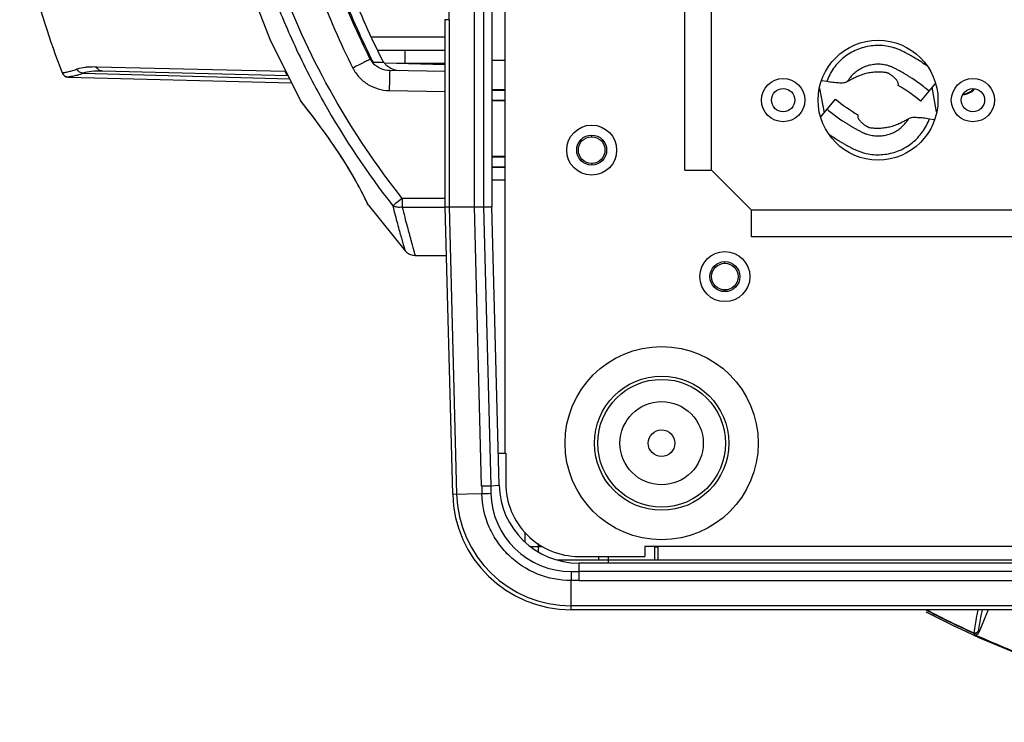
# Model space of a CAD drawing. Header units: millimetres. Extents: x 19266 to 21235, y -89 to 1237.
# Tile 1 of 74: x 19383 to 19530, y -89 to 17. Entities that reach past the tile are written whole.
import ezdxf

# ---------------------------------------------------------------- set-up
doc = ezdxf.new("R2010")
doc.units = ezdxf.units.MM
doc.header["$LTSCALE"] = 16.335
doc.layers.get('0').update_dxf_attribs({"linetype": 'CONTINUOUS'})
doc.layers.add('02___PRT_ALL_AXES', color=7, linetype='CONTINUOUS')

msp = doc.modelspace()

# ---------------------------------------------------------------- linework, layer by layer
at = {"color": 7, "linetype": 'Continuous'}
for p, q in [((19455.536, -48.137), (19455.536, 164.863)), ((19450.918, -11.137), (19450.918, 127.863)), ((19452.28, 127.863), (19452.28, -11.137)), ((19453.536, 127.863), (19453.536, -11.137)), ((19482.536, -5.637), (19482.536, 122.363)), ((19486.536, -5.637), (19486.536, 122.363)), ((19446.536, -11.137), (19446.536, 16.964)), ((19447.122, 16.932), (19446.536, 16.932)), ((19447.122, 16.932), (19447.122, -11.137)), ((19435.543, 14.363), (19446.536, 14.363)), ((19436.434, 12.363), (19446.536, 12.363)), ((19440.536, 10.363), (19440.536, 12.363)), ((19435.49, 10.986), (19435.301, 10.986)), ((19435.451, 11.063), (19435.492, 10.982)), ((19437.327, 10.495), (19435.8, 10.495)), ((19446.536, 10.174), (19437.379, 10.413)), ((19446.536, 10.363), (19439.304, 10.363)), ((19443.172, 10.261), (19443.233, 10.362)), ((19453.536, 10.863), (19455.536, 10.863)), ((19389.042, 8.966), (19389.02, 8.966)), ((19389.02, 8.966), (19389.02, 8.966)), ((19392.198, 8.884), (19423.17, 8.074)), ((19394.183, 9.877), (19422.506, 9.22)), ((19422.948, 8.491), (19395.08, 9.221)), ((19446.536, 9.152), (19438.217, 9.297)), ((19389.928, 8.322), (19389.586, 8.391)), ((19389.92, 8.322), (19423.473, 7.443)), ((19503.825, 7.651), (19503.084, 7.773)), ((19520.146, 7.394), (19517.912, 4.709)), ((19438.138, 6.297), (19446.536, 6.151)), ((19453.536, 6.491), (19455.536, 6.44)), ((19453.536, 6.363), (19455.536, 6.363)), ((19502.765, 6.603), (19503.432, 2.939)), ((19514.576, 7.066), (19514.582, 7.277)), ((19520.307, 3.122), (19519.641, 6.786)), ((19424.853, 4.69), (19424.947, 4.548)), ((19424.947, 4.548), (19425.068, 4.398)), ((19424.948, 4.548), (19424.963, 4.529)), ((19453.536, 4.863), (19455.536, 4.863)), ((19453.536, 4.735), (19455.536, 4.786)), ((19502.927, 2.332), (19505.16, 5.017)), ((19425.068, 4.398), (19425.417, 3.958)), ((19425.068, 4.397), (19425.419, 3.955)), ((19508.496, 2.66), (19508.49, 2.449)), ((19519.248, 2.075), (19519.989, 1.953)), ((19468.536, -0.637), (19468.536, -0.421)), ((19453.536, -3.509), (19455.536, -3.56)), ((19453.536, -3.637), (19455.536, -3.637)), ((19453.536, -5.137), (19455.536, -5.137)), ((19453.536, -5.265), (19455.536, -5.214)), ((19468.536, -4.637), (19468.536, -4.853)), ((19482.536, -5.637), (19486.536, -5.637)), ((19486.536, -5.637), (19492.536, -11.637)), ((19455.536, -7.137), (19453.536, -7.137)), ((19446.536, -9.909), (19440.083, -9.887)), ((19434.81, -10.545), (19434.889, -10.708)), ((19434.991, -10.875), (19434.889, -10.708)), ((19434.991, -10.875), (19434.911, -10.707)), ((19434.991, -10.875), (19440.512, -17.741)), ((19440.083, -11.206), (19446.536, -11.226)), ((19447.667, -54.303), (19446.536, -11.137)), ((19446.536, -11.137), (19453.536, -11.137)), ((19447.122, -11.137), (19448.252, -54.288)), ((19452.017, -53.052), (19450.92, -11.137)), ((19452.282, -11.137), (19453.379, -53.017)), ((19454.631, -52.951), (19453.536, -11.137)), ((19492.536, -15.637), (19492.536, -11.637)), ((19680.536, -11.637), (19492.536, -11.637)), ((19680.536, -15.637), (19492.536, -15.637)), ((19442.015, -18.442), (19446.729, -18.483)), ((19488.536, -19.637), (19488.536, -19.421)), ((19488.536, -23.637), (19488.536, -23.853)), ((19454.505, -48.137), (19455.634, -48.137)), ((19455.634, -48.137), (19455.634, -52.637)), ((19452.017, -53.052), (19453.379, -53.017)), ((19453.379, -53.017), (19454.631, -52.951)), ((19447.667, -54.303), (19452.046, -54.188)), ((19458.536, -61.406), (19458.536, -60.004)), ((19460.536, -62.893), (19460.536, -61.709)), ((19459.307, -62.137), (19461.095, -62.137)), ((19476.536, -62.137), (19476.536, -63.637)), ((19696.536, -62.137), (19476.536, -62.137)), ((19478.036, -64.137), (19478.036, -62.137)), ((19478.536, -62.237), (19478.036, -62.237)), ((19478.536, -64.137), (19478.536, -62.137)), ((19463.392, -64.137), (19709.68, -64.137)), ((19466.627, -63.637), (19476.536, -63.637)), ((19466.644, -65.893), (19466.644, -64.637)), ((19706.462, -64.637), (19466.644, -64.637)), ((19469.536, -63.637), (19469.536, -64.137)), ((19471.036, -63.637), (19471.036, -64.637)), ((19465.456, -65.894), (19466.66, -65.893)), ((19706.462, -65.893), (19466.644, -65.893)), ((19466.66, -67.255), (19466.66, -65.893)), ((19465.461, -71.637), (19465.461, -67.256)), ((19466.66, -67.255), (19706.478, -67.255)), ((19707.612, -71.051), (19465.461, -71.051)), ((19707.612, -71.637), (19465.461, -71.637)), ((19528.088, -71.637), (19526.666, -75.07)), ((19525.895, -75.152), (19525.998, -75.334)), ((19526.564, -74.888), (19526.666, -75.07))]:
    msp.add_line(p, q, dxfattribs=at)
for points in [[(19424.852, 112.036), (19420.321, 102.991), (19416.034, 91.987), (19412.981, 80.849), (19411.154, 69.622), (19410.546, 58.354), (19411.155, 47.09), (19412.983, 35.868), (19416.036, 24.735), (19420.32, 13.738), (19424.853, 4.69)], [(19438.368, 9.611), (19437.795, 10), (19437.334, 10.502)], [(19439.703, 9.271), (19439.016, 9.363), (19438.368, 9.611)], [(19425.417, 3.958), (19425.97, 3.253), (19426.7, 2.304), (19427.586, 1.126), (19428.609, -0.278), (19429.743, -1.899), (19430.902, -3.645), (19431.975, -5.359), (19432.884, -6.903), (19433.618, -8.223), (19434.179, -9.287), (19434.575, -10.067), (19434.81, -10.545)], [(19440.513, -17.742), (19440.723, -17.954), (19441.179, -18.251), (19441.699, -18.414), (19442.016, -18.442)]]:
    msp.add_lwpolyline(points, dxfattribs=at)
for centre, radius in [((19511.536, 4.863), 9), ((19497.286, 4.863), 3.25), ((19525.786, 4.863), 3.25), ((19497.286, 4.863), 1.75), ((19525.786, 4.863), 1.75), ((19468.536, -2.637), 3.75), ((19468.536, -2.637), 2.25), ((19488.536, -21.637), 3.75), ((19488.536, -21.637), 2.25), ((19479.036, -46.637), 10.074), ((19479.036, -46.637), 9.582)]:
    msp.add_circle(centre, radius, dxfattribs=at)
at = {"color": 3, "linetype": 'Continuous'}
for centre in [(19468.536, -2.637), (19488.536, -21.637)]:
    msp.add_circle(centre, 2, dxfattribs=at)
at = {"color": 7, "linetype": 'Continuous'}
for centre, radius, start, end in [((19535.099, 61.191), 111.547, 200.84707, 206.70474), ((19536.509, 61.238), 111.449, 200.89192, 206.8417), ((19437.945, 12.444), 3.019, 208.79188, 211.08637), ((19438.025, 12.494), 3.114, 211.12227, 221.76633), ((19438.169, 12.334), 2.999, 206.79162, 217.81942), ((19439.748, 12.274), 3.005, 206.87178, 216.30973), ((19389.955, 9.321), 1, 200.79679, 268.5), ((19389.977, 9.321), 1, 200.79474, 268.49941), ((19501.349, -15.197), 25.896, 50.23833, 59.28468), ((19521.723, 24.923), 25.896, 230.23833, 239.28468), ((19371.877, -38.437), 68.309, 38.39964, 38.70274), ((19607.124, -10.547), 167.043, 179.77381, 180.22619), ((19466.627, -52.637), 12, 181.5, 270), ((19466.627, -52.644), 10.993, 179.96595, 270), ((19465.461, -53.837), 17.8, 181.5, 270), ((19465.461, -53.837), 17.214, 181.5, 270), ((19437.299, 622.679), 677.028, 271.248066, 271.363334), ((19465.432, -53.866), 12.028, 181.38717, 270.11259), ((20144.025, -64.28), 678.571, 180.136355, 180.251361), ((19466.145, -560.104), 492.849, 89.94015, 90.07958), ((19586.536, 58.363), 146.641, 242.44535, 245.57286), ((19586.536, 58.363), 146.895, 242.50469, 297.49531), ((19586.536, 58.363), 146.593, 242.48091, 245.56529), ((19526.102, -74.696), 0.5, 245.62787, 337.45977), ((19526.205, -74.879), 0.5, 245.59954, 337.5237), ((19586.536, 58.363), 146.764, 245.63903, 249.36097)]:
    msp.add_arc(centre, radius, start, end, dxfattribs=at)
for points, knots in [([(19438.67, 127.731), (19434.832, 122.8), (19427.844, 112.376), (19421.23, 98.141), (19417.422, 86.219), (19415.346, 77.058), (19414.086, 67.749), (19413.664, 58.365), (19414.085, 48.981), (19415.345, 39.672), (19417.422, 30.512), (19420.279, 21.564), (19423.876, 12.888), (19429.587, 1.754), (19434.832, -6.073), (19438.67, -11.005)], [0, 0, 0, 0, 0.1249302, 0.2498584, 0.3123758, 0.3748946, 0.4374142, 0.4999343, 0.5624544, 0.6249744, 0.687494, 0.7500135, 0.8125331, 0.8750514, 1, 1, 1, 1]), ([(19440.083, -9.887), (19436.279, -5.045), (19429.347, 5.196), (19421.465, 21.983), (19417.341, 36.901), (19415.673, 49.118), (19415.111, 61.436), (19416.517, 76.854), (19421.465, 94.741), (19429.347, 111.531), (19436.279, 121.771), (19440.083, 126.613)], [0, 0, 0, 0, 0.1250115, 0.2500022, 0.374975, 0.4375194, 0.5000636, 0.6250253, 0.7499977, 0.8749886, 1, 1, 1, 1]), ([(19432.674, 107.05), (19430.778, 103.291), (19428.24, 97.488), (19425.535, 89.508), (19423.298, 81.383), (19421.403, 71.001), (19420.634, 58.364), (19421.279, 47.829), (19422.541, 39.498), (19423.855, 33.314), (19425.531, 27.218), (19427.565, 21.233), (19429.934, 15.372), (19431.726, 11.557), (19432.674, 9.676)], [0, 0, 0, 0, 0.1249788, 0.1874924, 0.2500061, 0.3749782, 0.4999477, 0.6249182, 0.6874318, 0.7499453, 0.8124587, 0.8749723, 0.937486, 1, 1, 1, 1]), ([(19435.301, 10.986), (19434.376, 12.815), (19432.63, 16.527), (19430.319, 22.229), (19428.335, 28.053), (19426.7, 33.985), (19425.418, 40.003), (19424.187, 48.111), (19423.557, 58.364), (19424.307, 70.663), (19426.157, 80.766), (19428.339, 88.672), (19430.978, 96.437), (19433.453, 102.083), (19435.301, 105.74)], [0, 0, 0, 0, 0.0625143, 0.1250282, 0.187542, 0.2500556, 0.3125691, 0.3750826, 0.5000525, 0.6250215, 0.7499932, 0.8125069, 0.8750207, 1, 1, 1, 1]), ([(19382.652, 30.366), (19383.118, 28.203), (19384.859, 20.957), (19387.161, 13.859), (19389.02, 8.966)], [0, 0, 0, 0, 0.2970976, 1, 1, 1, 1]), ([(19447.122, 16.932), (19447.122, 17.291), (19447.144, 18.011), (19447.203, 19.448), (19447.228, 20.527), (19447.228, 21.247)], [0, 0, 0, 0, 0.2500176, 0.4999612, 1, 1, 1, 1]), ([(19518.793, 10.064), (19518.484, 10.277), (19518.015, 10.588), (19517.379, 10.986), (19516.896, 11.275), (19516.409, 11.556), (19515.916, 11.827), (19515.419, 12.091), (19514.915, 12.342), (19514.394, 12.556), (19513.682, 12.793), (19512.763, 12.997), (19511.638, 13.088), (19510.512, 13.025), (19509.404, 12.808), (19508.336, 12.441), (19507.329, 11.931), (19506.4, 11.288), (19505.569, 10.525), (19504.85, 9.654), (19504.256, 8.693), (19503.952, 8.004), (19503.825, 7.651)], [0, 0, 0, 0, 0.0624987, 0.0937491, 0.1249995, 0.1562497, 0.1874999, 0.21875, 0.2499994, 0.281249, 0.3124994, 0.3749673, 0.4374427, 0.4999268, 0.5624203, 0.6249227, 0.6874308, 0.7499448, 0.8124602, 0.8749748, 0.9374913, 1, 1, 1, 1]), ([(19435.299, 10.99), (19435.179, 10.932), (19434.859, 10.773), (19433.984, 10.336), (19433.228, 9.956), (19432.674, 9.676)], [0, 0, 0, 0, 0.1354649, 0.3654528, 1, 1, 1, 1]), ([(19438.217, 9.297), (19437.749, 9.305), (19436.806, 9.509), (19436.015, 10.07), (19435.702, 10.42)], [0, 0, 0, 0, 0.4993804, 1, 1, 1, 1]), ([(19389.042, 8.966), (19389.067, 8.965), (19389.135, 8.974), (19389.263, 8.996), (19389.448, 9.032), (19389.819, 9.105), (19390.45, 9.238), (19390.985, 9.414), (19391.293, 9.534)], [0, 0, 0, 0, 0.0322229, 0.0876809, 0.1680943, 0.2750632, 0.5746763, 1, 1, 1, 1]), ([(19392.198, 8.884), (19391.891, 8.766), (19391.356, 8.59), (19390.726, 8.459), (19390.356, 8.386), (19390.172, 8.351), (19390.044, 8.329), (19389.976, 8.32), (19389.951, 8.321)], [0, 0, 0, 0, 0.4251089, 0.724829, 0.831847, 0.9122893, 0.9677643, 1, 1, 1, 1]), ([(19391.293, 9.534), (19391.682, 9.683), (19392.355, 9.817), (19393.327, 9.885), (19393.885, 9.885), (19394.183, 9.877)], [0, 0, 0, 0, 0.4280676, 0.694061, 1, 1, 1, 1]), ([(19392.198, 8.884), (19392.004, 8.89), (19391.611, 9.021), (19391.361, 9.352), (19391.293, 9.534)], [0, 0, 0, 0, 0.4992897, 1, 1, 1, 1]), ([(19395.08, 9.221), (19394.524, 9.235), (19393.552, 9.22), (19392.586, 9.034), (19392.198, 8.884)], [0, 0, 0, 0, 0.5720482, 1, 1, 1, 1]), ([(19395.08, 9.221), (19394.887, 9.226), (19394.494, 9.359), (19394.249, 9.693), (19394.183, 9.877)], [0, 0, 0, 0, 0.4976961, 1, 1, 1, 1]), ([(19422.506, 9.22), (19422.518, 9.153), (19422.564, 8.989), (19422.683, 8.754), (19422.826, 8.618), (19422.904, 8.571)], [0, 0, 0, 0, 0.2623042, 0.6494571, 1, 1, 1, 1]), ([(19432.674, 9.676), (19432.926, 9.176), (19433.578, 8.242), (19434.896, 7.165), (19436.453, 6.477), (19437.577, 6.307), (19438.138, 6.297)], [0, 0, 0, 0, 0.2499749, 0.4999512, 0.7499526, 1, 1, 1, 1]), ([(19438.217, 9.297), (19438.215, 9.297), (19438.215, 9.29), (19438.213, 9.281), (19438.212, 9.262), (19438.21, 9.237), (19438.209, 9.205), (19438.206, 9.148), (19438.202, 9.06), (19438.198, 8.935), (19438.193, 8.784), (19438.188, 8.609), (19438.183, 8.412), (19438.177, 8.195), (19438.169, 7.87), (19438.16, 7.431), (19438.148, 6.875), (19438.141, 6.493), (19438.138, 6.297)], [0, 0, 0, 0, 0.0012825, 0.0049247, 0.0109486, 0.0193442, 0.0300972, 0.043191, 0.076256, 0.1181944, 0.1686339, 0.2270756, 0.2929586, 0.3656717, 0.444477, 0.6172983, 0.8049881, 1, 1, 1, 1]), ([(19519.181, 6.234), (19518.914, 6.457), (19518.371, 6.892), (19517.532, 7.513), (19516.814, 8.004), (19516.23, 8.381), (19515.786, 8.656), (19515.337, 8.921), (19514.959, 9.136), (19514.654, 9.303), (19514.423, 9.427), (19514.196, 9.547), (19513.982, 9.657), (19513.785, 9.753), (19513.597, 9.835), (19513.411, 9.908), (19513.157, 9.997), (19512.834, 10.09), (19512.44, 10.173), (19512.04, 10.225), (19511.504, 10.256), (19510.831, 10.218), (19510.041, 10.053), (19509.283, 9.772), (19508.576, 9.381), (19507.936, 8.889), (19507.375, 8.307), (19507.064, 7.867), (19506.925, 7.637)], [0, 0, 0, 0, 0.0729218, 0.1458502, 0.2187839, 0.2552294, 0.2916895, 0.3282106, 0.364577, 0.3827736, 0.4011585, 0.4195667, 0.4366235, 0.4516945, 0.4654504, 0.4795138, 0.4936652, 0.5218026, 0.5499323, 0.5780859, 0.6062345, 0.6624771, 0.7187178, 0.7749756, 0.8312343, 0.8874755, 0.9437273, 1, 1, 1, 1]), ([(19512.461, 9.03), (19512.341, 9.034), (19512.16, 9.054), (19511.915, 9.069), (19511.724, 9.073), (19511.53, 9.072), (19511.266, 9.066), (19510.934, 9.047), (19510.538, 9.002), (19510.147, 8.939), (19509.76, 8.856), (19509.235, 8.715), (19508.605, 8.487), (19507.938, 8.175), (19507.39, 7.886), (19507.07, 7.713), (19506.925, 7.637)], [0, 0, 0, 0, 0.0618967, 0.0939437, 0.1268366, 0.1603452, 0.1942601, 0.2628327, 0.3317279, 0.4, 0.4673191, 0.535857, 0.6805016, 0.8120993, 0.9156001, 1, 1, 1, 1]), ([(19514.582, 7.277), (19514.584, 7.339), (19514.555, 7.474), (19514.462, 7.665), (19514.336, 7.852), (19514.153, 8.074), (19513.954, 8.268), (19513.748, 8.442), (19513.593, 8.563), (19513.446, 8.67), (19513.311, 8.76), (19513.181, 8.837), (19513.045, 8.9), (19512.903, 8.953), (19512.709, 9.006), (19512.56, 9.027), (19512.461, 9.03)], [0, 0, 0, 0, 0.063857, 0.1390058, 0.2187677, 0.2955432, 0.4349523, 0.5044378, 0.5743671, 0.6373442, 0.6919632, 0.7414114, 0.7932894, 0.8458634, 0.8981421, 1, 1, 1, 1]), ([(19505.598, 7.455), (19505.46, 7.456), (19505.176, 7.47), (19504.584, 7.53), (19504.131, 7.601), (19503.825, 7.651)], [0, 0, 0, 0, 0.2313603, 0.47813, 1, 1, 1, 1]), ([(19506.925, 7.637), (19506.838, 7.591), (19506.646, 7.509), (19506.33, 7.427), (19505.973, 7.394), (19505.724, 7.425), (19505.598, 7.455)], [0, 0, 0, 0, 0.2176544, 0.4551138, 0.7148134, 1, 1, 1, 1]), ([(19424.918, 4.609), (19424.907, 4.622), (19424.892, 4.642), (19424.874, 4.666), (19424.864, 4.679), (19424.857, 4.688), (19424.853, 4.693), (19424.851, 4.694), (19424.85, 4.696), (19424.85, 4.694), (19424.851, 4.693), (19424.852, 4.691), (19424.853, 4.69)], [0, 0, 0, 0, 0.446013, 0.6262748, 0.7708865, 0.8744949, 0.9092698, 0.9318488, 0.9418144, 0.9473156, 0.9662335, 1, 1, 1, 1]), ([(19425.185, 4.275), (19425.158, 4.31), (19425.068, 4.421), (19424.978, 4.531), (19424.918, 4.609)], [0, 0, 0, 0, 0.3116491, 1, 1, 1, 1]), ([(19434.911, -10.707), (19434.752, -10.378), (19434.31, -9.481), (19433.052, -7.082), (19430.934, -3.535), (19428.16, 0.442), (19426.251, 2.932), (19425.411, 3.992)], [0, 0, 0, 0, 0.0625196, 0.1710381, 0.463312, 0.7686025, 1, 1, 1, 1]), ([(19503.892, 3.492), (19504.159, 3.269), (19504.702, 2.834), (19505.541, 2.213), (19506.258, 1.721), (19506.843, 1.345), (19507.287, 1.07), (19507.736, 0.804), (19508.113, 0.59), (19508.418, 0.422), (19508.65, 0.299), (19508.877, 0.179), (19509.091, 0.068), (19509.288, -0.027), (19509.475, -0.109), (19509.662, -0.182), (19509.915, -0.271), (19510.238, -0.365), (19510.633, -0.447), (19511.033, -0.5), (19511.569, -0.53), (19512.241, -0.492), (19513.032, -0.327), (19513.789, -0.046), (19514.496, 0.345), (19515.137, 0.837), (19515.697, 1.419), (19516.009, 1.859), (19516.147, 2.089)], [0, 0, 0, 0, 0.0729218, 0.1458502, 0.2187839, 0.2552294, 0.2916895, 0.3282106, 0.364577, 0.3827736, 0.4011585, 0.4195667, 0.4366235, 0.4516945, 0.4654504, 0.4795138, 0.4936652, 0.5218026, 0.5499323, 0.5780859, 0.6062345, 0.6624771, 0.7187178, 0.7749756, 0.8312343, 0.8874755, 0.9437273, 1, 1, 1, 1]), ([(19504.279, -0.338), (19504.588, -0.551), (19505.057, -0.863), (19505.693, -1.26), (19506.176, -1.55), (19506.664, -1.83), (19507.157, -2.101), (19507.654, -2.365), (19508.158, -2.616), (19508.679, -2.83), (19509.391, -3.067), (19510.309, -3.271), (19511.434, -3.362), (19512.561, -3.299), (19513.669, -3.082), (19514.736, -2.715), (19515.744, -2.205), (19516.672, -1.563), (19517.504, -0.799), (19518.223, 0.072), (19518.816, 1.033), (19519.121, 1.722), (19519.248, 2.075)], [0, 0, 0, 0, 0.0624987, 0.0937491, 0.1249995, 0.1562498, 0.1875, 0.2187501, 0.2499994, 0.2812492, 0.3124995, 0.3749679, 0.4374435, 0.4999278, 0.5624215, 0.6249239, 0.6874321, 0.7499456, 0.812461, 0.874975, 0.9374915, 1, 1, 1, 1]), ([(19508.49, 2.449), (19508.488, 2.387), (19508.518, 2.252), (19508.611, 2.06), (19508.737, 1.874), (19508.919, 1.652), (19509.118, 1.458), (19509.325, 1.284), (19509.48, 1.163), (19509.627, 1.056), (19509.761, 0.965), (19509.892, 0.889), (19510.027, 0.826), (19510.17, 0.773), (19510.363, 0.719), (19510.513, 0.699), (19510.611, 0.696)], [0, 0, 0, 0, 0.063857, 0.1390058, 0.2187677, 0.2955432, 0.4349523, 0.5044378, 0.5743671, 0.6373442, 0.6919632, 0.7414114, 0.7932894, 0.8458634, 0.8981421, 1, 1, 1, 1]), ([(19510.611, 0.696), (19510.731, 0.692), (19510.912, 0.671), (19511.158, 0.657), (19511.349, 0.653), (19511.543, 0.654), (19511.806, 0.66), (19512.138, 0.679), (19512.535, 0.723), (19512.926, 0.787), (19513.313, 0.87), (19513.838, 1.011), (19514.467, 1.239), (19515.135, 1.55), (19515.682, 1.84), (19516.002, 2.013), (19516.147, 2.089)], [0, 0, 0, 0, 0.0618967, 0.0939437, 0.1268366, 0.1603452, 0.19426, 0.2628326, 0.3317278, 0.4, 0.467319, 0.5358568, 0.6805014, 0.8120992, 0.9156, 1, 1, 1, 1]), ([(19516.147, 2.089), (19516.235, 2.135), (19516.427, 2.217), (19516.743, 2.299), (19517.1, 2.331), (19517.348, 2.301), (19517.475, 2.271)], [0, 0, 0, 0, 0.2176526, 0.4551108, 0.714811, 1, 1, 1, 1]), ([(19517.475, 2.271), (19517.613, 2.27), (19517.897, 2.256), (19518.489, 2.195), (19518.941, 2.125), (19519.248, 2.075)], [0, 0, 0, 0, 0.2313607, 0.4781304, 1, 1, 1, 1]), ([(19440.083, -9.887), (19439.803, -10.107), (19439.331, -10.479), (19438.861, -10.852), (19438.67, -11.005)], [0, 0, 0, 0, 0.5933335, 1, 1, 1, 1]), ([(19440.083, -11.206), (19439.953, -11.228), (19439.726, -11.244), (19439.409, -11.229), (19439.06, -11.175), (19438.817, -11.083), (19438.67, -11.005)], [0, 0, 0, 0, 0.2718877, 0.4688201, 0.6566326, 1, 1, 1, 1]), ([(19438.67, -11.005), (19438.784, -11.469), (19439.011, -12.361), (19439.352, -13.634), (19439.622, -14.616), (19439.821, -15.33), (19439.954, -15.804), (19440.075, -16.233), (19440.183, -16.613), (19440.277, -16.941), (19440.346, -17.182), (19440.394, -17.346), (19440.423, -17.447), (19440.449, -17.534), (19440.47, -17.606), (19440.487, -17.662), (19440.499, -17.699), (19440.506, -17.721), (19440.51, -17.732), (19440.51, -17.739), (19440.512, -17.741)], [0, 0, 0, 0, 0.2054604, 0.3951718, 0.5659034, 0.6429054, 0.7136191, 0.7775513, 0.834256, 0.8832918, 0.924253, 0.941589, 0.9567668, 0.96974, 0.9804625, 0.9888916, 0.9949853, 0.9971434, 0.9987021, 1, 1, 1, 1]), ([(19440.083, -11.206), (19440.205, -11.706), (19440.451, -12.664), (19440.819, -14.032), (19441.104, -15.088), (19441.312, -15.857), (19441.449, -16.366), (19441.573, -16.827), (19441.683, -17.234), (19441.778, -17.586), (19441.858, -17.88), (19441.915, -18.086), (19441.952, -18.22), (19441.973, -18.297), (19441.991, -18.357), (19442.002, -18.4), (19442.011, -18.426), (19442.013, -18.439), (19442.015, -18.441)], [0, 0, 0, 0, 0.2059621, 0.3962878, 0.5673762, 0.6444242, 0.7150949, 0.7789036, 0.8354207, 0.8842213, 0.9249229, 0.9571825, 0.97004, 0.9806596, 0.9890026, 0.9950318, 0.99871, 1, 1, 1, 1]), ([(19452.017, -53.052), (19452.02, -53.147), (19452.031, -53.384), (19452.03, -53.762), (19452.042, -54.046), (19452.046, -54.188)], [0, 0, 0, 0, 0.2500144, 0.6249925, 1, 1, 1, 1]), ([(19465.461, -67.257), (19463.741, -67.261), (19460.27, -66.591), (19456.582, -64.175), (19454.355, -61.531), (19452.663, -58.514), (19452.087, -55.909), (19452.045, -54.188)], [0, 0, 0, 0, 0.2500231, 0.4993488, 0.6245712, 0.7497804, 1, 1, 1, 1]), ([(19526.529, -71.678), (19526.464, -71.988), (19526.232, -73.125), (19526.025, -74.267), (19525.897, -75.1)], [0, 0, 0, 0, 0.2730879, 1, 1, 1, 1]), ([(19527.144, -71.674), (19527.085, -71.959), (19526.873, -73.012), (19526.682, -74.068), (19526.564, -74.841)], [0, 0, 0, 0, 0.2717352, 1, 1, 1, 1]), ([(19525.897, -75.1), (19525.896, -75.107), (19525.894, -75.123), (19525.89, -75.142), (19525.895, -75.152)], [0, 0, 0, 0, 0.362068, 1, 1, 1, 1]), ([(19526.564, -74.841), (19526.514, -74.96), (19526.306, -75.165), (19526.016, -75.153), (19525.897, -75.1)], [0, 0, 0, 0, 0.4983437, 1, 1, 1, 1]), ([(19526.564, -74.841), (19526.563, -74.846), (19526.561, -74.862), (19526.559, -74.879), (19526.564, -74.888)], [0, 0, 0, 0, 0.3590441, 1, 1, 1, 1])]:
    msp.add_open_spline(points, degree=3, knots=knots, dxfattribs=at)
msp.add_open_spline([(19453.377, -53.017), (19453.39, -53.397), (19453.398, -53.777), (19453.408, -54.157)], degree=3, dxfattribs=at)
at = {"layer": '02___PRT_ALL_AXES', "color": 7, "linetype": 'Continuous'}
for radius in [14.5, 6.25, 2]:
    msp.add_circle((19479.036, -46.637), radius, dxfattribs=at)
for radius, start, end in [(2.7, 274.9206, 317.76116), (2.6, 276.58195, 316.45459)]:
    msp.add_arc((19524.036, 8.363), radius, start, end, dxfattribs=at)

doc.saveas('drawing.dxf')
